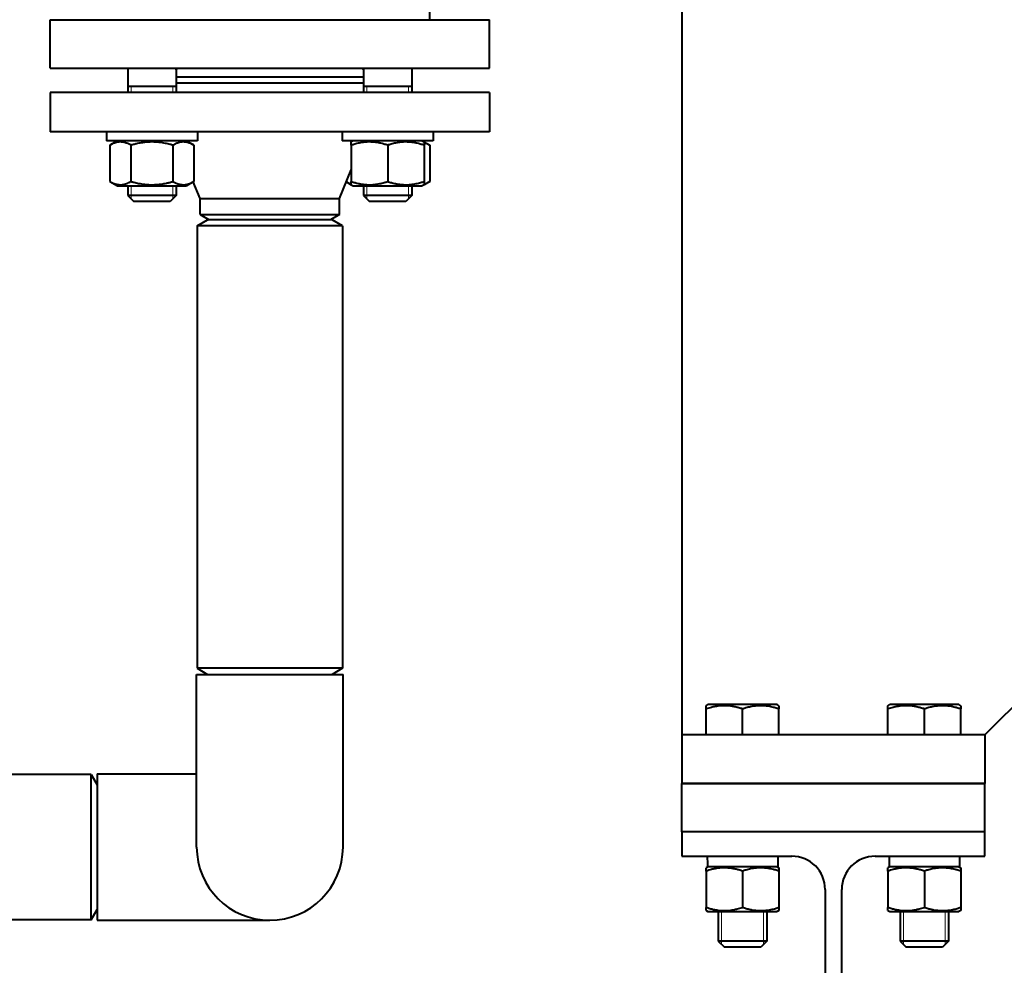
# Model space of a CAD drawing. Header units: millimetres. Extents: x -4428 to 3866, y -3426 to 3855.
# Tile 115 of 191: x 1463 to 1788, y -3101 to -2789. Entities that reach past the tile are written whole.
import ezdxf

# ---------------------------------------------------------------- set-up
doc = ezdxf.new("R2010")
doc.units = ezdxf.units.MM
doc.linetypes.add('K5LT_BASIC', pattern=[0])
doc.linetypes.add('K5LT_THIN', pattern=[0])
doc.layers.add('Системный слой', color=7, linetype='Continuous')
doc.styles.add('KDIMTEXTSTYLE', font='GOST_AU.SHX', dxfattribs={"width": 0.96, "oblique": 15, "height": 5})
doc.dimstyles.new('KDIMSTYLE (1.00)', dxfattribs={"dimtxt": 5, "dimasz": 1, "dimexe": 2, "dimexo": 0, "dimgap": 1, "dimtad": 1, "dimtxsty": 'KDIMTEXTSTYLE', "dimsah": 1, "dimcen": 0, "dimdle": 1, "dimadec": 0, "dimazin": 0, "dimtfac": 0.667, "dimtmove": 0, "dimatfit": 3, "dimfxl": 1, "dimtvp": 1, "dimtolj": 1, "dimtzin": 0, "dimarcsym": 0})

# ---------------------------------------------------------------- blocks, each defined once
blk = doc.blocks.new('KDIMARROW_01')
at = {"layer": 'Системный слой'}
blk.add_hatch(color=0, dxfattribs=at).paths.add_polyline_path([(0, 0), (-5, 0.66), (-4.5, 0), (-5, -0.66)])
at = {"layer": 'Системный слой', "color": 0, "linetype": 'K5LT_THIN', "lineweight": 20}
for p, q in [((-4.5, 0), (-5, 0.66)), ((-5, 0.66), (0, 0)), ((0, 0), (-5, -0.66)), ((-5, -0.66), (-4.5, 0)), ((0, 0), (-1, 0))]:
    blk.add_line(p, q, dxfattribs=at)
blk = doc.blocks.new('U16')
at = {"layer": 'Системный слой', "color": 150, "linetype": 'K5LT_BASIC', "lineweight": 40, "true_color": 0x0080ff}
for p, q in [((1681.93, -2763.95), (1681.93, -3024.95)), ((1598.68, -2788.95), (1598.68, -2780.37)), ((1473.43, -2788.95), (1618.43, -2788.95)), ((1473.43, -2804.95), (1473.43, -2788.95)), ((1618.43, -2804.95), (1618.43, -2788.95)), ((1473.43, -2804.95), (1618.43, -2804.95)), ((1499.04, -2805.06), (1498.93, -2804.95)), ((1499.04, -2804.95), (1499.04, -2812.95)), ((1515.04, -2804.95), (1515.04, -2812.95)), ((1576.82, -2804.95), (1576.82, -2812.95)), ((1592.82, -2804.95), (1592.82, -2812.95)), ((1592.82, -2805.06), (1592.93, -2804.95)), ((1576.82, -2807.95), (1515.04, -2807.95)), ((1576.82, -2809.95), (1515.04, -2809.95)), ((1473.43, -2812.95), (1473.43, -2825.95)), ((1618.43, -2812.95), (1473.43, -2812.95)), ((1498.93, -2812.95), (1499.04, -2812.85)), ((1515.04, -2810.95), (1499.04, -2810.95)), ((1592.82, -2810.95), (1576.82, -2810.95)), ((1592.93, -2812.95), (1592.82, -2812.85)), ((1618.43, -2812.95), (1618.43, -2825.95)), ((1618.43, -2825.95), (1473.43, -2825.95)), ((1492.04, -2825.95), (1492.04, -2828.95)), ((1522.04, -2825.95), (1522.04, -2828.95)), ((1569.82, -2825.95), (1569.82, -2828.95)), ((1599.82, -2825.95), (1599.82, -2828.95)), ((1507.04, -2828.95), (1492.04, -2828.95)), ((1495.64, -2828.95), (1493.18, -2830.37)), ((1522.04, -2828.95), (1507.04, -2828.95)), ((1518.44, -2828.95), (1520.9, -2830.37)), ((1599.82, -2828.95), (1569.82, -2828.95)), ((1573.42, -2828.95), (1572.82, -2829.3)), ((1572.82, -2830.37), (1572.82, -2829.3)), ((1596.22, -2828.95), (1596.82, -2829.3)), ((1596.22, -2828.95), (1598.68, -2830.37)), ((1596.82, -2829.3), (1596.82, -2830.37)), ((1493.18, -2830.37), (1493.18, -2842.34)), ((1500.11, -2830.37), (1500.11, -2842.34)), ((1513.97, -2830.37), (1513.97, -2842.34)), ((1520.9, -2830.37), (1520.9, -2842.34)), ((1572.82, -2830.37), (1572.82, -2842.34)), ((1584.82, -2830.37), (1584.82, -2842.34)), ((1596.82, -2830.37), (1596.82, -2842.34)), ((1598.68, -2830.37), (1598.68, -2842.34)), ((1568.93, -2847.95), (1572.82, -2838.44)), ((1493.18, -2842.34), (1495.64, -2843.75)), ((1520.9, -2842.34), (1518.44, -2843.75)), ((1522.93, -2847.95), (1520.68, -2842.46)), ((1571.18, -2842.46), (1572.82, -2843.41)), ((1572.82, -2843.41), (1572.82, -2842.34)), ((1596.82, -2842.34), (1596.82, -2843.41)), ((1598.68, -2842.34), (1596.82, -2843.41)), ((1495.64, -2843.75), (1518.44, -2843.75)), ((1499.04, -2843.75), (1499.04, -2846.95)), ((1515.04, -2843.75), (1515.04, -2846.95)), ((1572.82, -2843.41), (1573.42, -2843.75)), ((1573.42, -2843.75), (1584.82, -2843.75)), ((1576.82, -2843.75), (1576.82, -2846.95)), ((1584.82, -2843.75), (1596.22, -2843.75)), ((1592.82, -2843.75), (1592.82, -2846.95)), ((1596.82, -2843.41), (1596.22, -2843.75)), ((1515.04, -2846.95), (1499.04, -2846.95)), ((1499.04, -2846.95), (1501.04, -2848.95)), ((1513.04, -2848.95), (1501.04, -2848.95)), ((1515.04, -2846.95), (1513.04, -2848.95)), ((1522.93, -2847.95), (1568.93, -2847.95)), ((1522.93, -2853.22), (1522.93, -2847.95)), ((1568.93, -2853.22), (1568.93, -2847.95)), ((1592.82, -2846.95), (1576.82, -2846.95)), ((1576.82, -2846.95), (1578.82, -2848.95)), ((1590.82, -2848.95), (1578.82, -2848.95)), ((1592.82, -2846.95), (1590.82, -2848.95)), ((1592.82, -2846.95), (1590.82, -2848.95)), ((1521.93, -2856.95), (1525.39, -2854.95)), ((1522.93, -2853.22), (1525.93, -2854.95)), ((1522.93, -2853.22), (1568.93, -2853.22)), ((1543.19, -2854.95), (1525.39, -2854.95)), ((1566.47, -2854.95), (1543.19, -2854.95)), ((1568.93, -2853.22), (1565.93, -2854.95)), ((1569.93, -2856.95), (1566.47, -2854.95)), ((1521.93, -2856.95), (1521.93, -3002.95)), ((1542.73, -2856.95), (1521.93, -2856.95)), ((1569.93, -2856.95), (1542.73, -2856.95)), ((1569.93, -2856.95), (1569.93, -3002.95)), ((1811.93, -2994.95), (1781.93, -3024.95)), ((1521.78, -3061.95), (1521.78, -3004.95)), ((1521.78, -3004.95), (1570.08, -3004.95)), ((1521.93, -3002.95), (1525.39, -3004.95)), ((1542.73, -3002.95), (1521.93, -3002.95)), ((1569.93, -3002.95), (1542.73, -3002.95)), ((1569.93, -3002.95), (1566.47, -3004.95)), ((1570.08, -3061.95), (1570.08, -3004.95)), ((1689.93, -3015.3), (1690.53, -3014.95)), ((1689.93, -3016.37), (1689.93, -3015.3)), ((1711.8, -3014.95), (1690.53, -3014.95)), ((1713.33, -3014.95), (1711.8, -3014.95)), ((1713.93, -3015.3), (1713.33, -3014.95)), ((1713.93, -3015.3), (1713.93, -3016.37)), ((1749.93, -3015.3), (1750.53, -3014.95)), ((1749.93, -3016.37), (1749.93, -3015.3)), ((1771.8, -3014.95), (1750.53, -3014.95)), ((1773.33, -3014.95), (1771.8, -3014.95)), ((1773.93, -3015.3), (1773.33, -3014.95)), ((1773.93, -3015.3), (1773.93, -3016.37)), ((1689.93, -3024.95), (1689.93, -3016.37)), ((1701.93, -3024.95), (1701.93, -3016.37)), ((1713.93, -3024.95), (1713.93, -3016.37)), ((1749.93, -3024.95), (1749.93, -3016.37)), ((1761.93, -3024.95), (1761.93, -3016.37)), ((1773.93, -3024.95), (1773.93, -3016.37)), ((1681.93, -3024.95), (1681.93, -3040.95)), ((1781.93, -3024.95), (1681.93, -3024.95)), ((1781.93, -3024.95), (1781.93, -3040.95)), ((1486.93, -3037.95), (1360.43, -3037.95)), ((1486.93, -3037.95), (1488.93, -3041.42)), ((1486.93, -3085.95), (1486.93, -3037.95)), ((1488.93, -3037.8), (1488.93, -3061.95)), ((1488.93, -3037.8), (1521.78, -3037.8)), ((1781.93, -3040.95), (1681.93, -3040.95)), ((1681.93, -3040.95), (1781.93, -3040.95)), ((1681.93, -3056.95), (1681.93, -3040.95)), ((1781.93, -3056.95), (1781.93, -3040.95)), ((1681.93, -3056.95), (1681.93, -3064.95)), ((1781.93, -3056.95), (1681.93, -3056.95)), ((1781.93, -3064.95), (1781.93, -3056.95)), ((1488.93, -3061.95), (1488.93, -3086.1)), ((1681.93, -3064.95), (1718.18, -3064.95)), ((1713.58, -3064.95), (1713.58, -3068.45)), ((1745.68, -3064.95), (1781.93, -3064.95)), ((1773.58, -3064.95), (1773.58, -3068.45)), ((1690.53, -3068.45), (1689.93, -3068.8)), ((1689.93, -3069.87), (1689.93, -3068.8)), ((1689.93, -3069.87), (1689.93, -3081.84)), ((1690.32, -3068.45), (1690.39, -3068.45)), ((1713.58, -3068.45), (1690.39, -3068.45)), ((1701.93, -3069.87), (1701.93, -3081.84)), ((1713.33, -3068.45), (1713.93, -3068.8)), ((1713.93, -3068.8), (1713.93, -3069.87)), ((1713.93, -3069.87), (1713.93, -3081.84)), ((1750.53, -3068.45), (1749.93, -3068.8)), ((1749.93, -3069.87), (1749.93, -3068.8)), ((1749.93, -3069.87), (1749.93, -3081.84)), ((1750.32, -3068.45), (1750.39, -3068.45)), ((1773.58, -3068.45), (1750.39, -3068.45)), ((1761.93, -3069.87), (1761.93, -3081.84)), ((1773.33, -3068.45), (1773.93, -3068.8)), ((1773.93, -3068.8), (1773.93, -3069.87)), ((1773.93, -3069.87), (1773.93, -3081.84)), ((1729.18, -3075.95), (1729.18, -3237.95)), ((1734.68, -3237.95), (1734.68, -3075.95)), ((1486.93, -3085.95), (1488.93, -3082.49)), ((1689.93, -3082.91), (1689.93, -3081.84)), ((1689.93, -3082.91), (1690.53, -3083.25)), ((1690.53, -3083.25), (1713.33, -3083.25)), ((1693.93, -3083.25), (1693.93, -3092.95)), ((1709.93, -3083.25), (1709.93, -3092.95)), ((1713.93, -3082.91), (1713.33, -3083.25)), ((1713.93, -3081.84), (1713.93, -3082.91)), ((1749.93, -3082.91), (1749.93, -3081.84)), ((1749.93, -3082.91), (1750.53, -3083.25)), ((1750.53, -3083.25), (1773.33, -3083.25)), ((1753.93, -3083.25), (1753.93, -3092.95)), ((1769.93, -3083.25), (1769.93, -3092.95)), ((1773.93, -3082.91), (1773.33, -3083.25)), ((1773.93, -3081.84), (1773.93, -3082.91)), ((1486.93, -3085.95), (1360.43, -3085.95)), ((1488.93, -3086.1), (1545.93, -3086.1)), ((1709.93, -3092.95), (1693.93, -3092.95)), ((1693.93, -3092.95), (1695.93, -3094.95)), ((1709.93, -3092.95), (1707.93, -3094.95)), ((1769.93, -3092.95), (1753.93, -3092.95)), ((1753.93, -3092.95), (1755.93, -3094.95)), ((1769.93, -3092.95), (1767.93, -3094.95)), ((1707.93, -3094.95), (1695.93, -3094.95)), ((1767.93, -3094.95), (1755.93, -3094.95))]:
    blk.add_line(p, q, dxfattribs=at)
at = {"layer": 'Системный слой', "color": 7, "linetype": 'K5LT_THIN', "lineweight": 20}
for p, q in [((1500.12, -2810.95), (1500.12, -2812.95)), ((1513.96, -2810.95), (1513.96, -2812.95)), ((1577.9, -2810.95), (1577.9, -2812.95)), ((1591.74, -2810.95), (1591.74, -2812.95)), ((1500.12, -2843.75), (1500.12, -2846.95)), ((1513.96, -2843.75), (1513.96, -2846.95)), ((1577.9, -2843.75), (1577.9, -2846.95)), ((1591.74, -2843.75), (1591.74, -2846.95)), ((1500.12, -2846.95), (1500.12, -2848.04)), ((1513.96, -2846.95), (1513.96, -2848.04)), ((1577.9, -2846.95), (1577.9, -2848.04)), ((1591.74, -2846.95), (1591.74, -2848.04)), ((1695.01, -3083.25), (1695.01, -3092.95)), ((1708.85, -3083.25), (1708.85, -3092.95)), ((1755.01, -3083.25), (1755.01, -3092.95)), ((1768.85, -3083.25), (1768.85, -3092.95)), ((1695.01, -3092.95), (1695.01, -3094.04)), ((1708.85, -3092.95), (1708.85, -3094.04)), ((1755.01, -3092.95), (1755.01, -3094.04)), ((1768.85, -3092.95), (1768.85, -3094.04))]:
    blk.add_line(p, q, dxfattribs=at)
at = {"layer": 'Системный слой', "color": 150, "linetype": 'K5LT_BASIC', "lineweight": 40, "true_color": 0x0080ff}
for centre, radius, start, end in [((2481.93, -1894.95), 1090, 213.20696, 266.54167), ((2481.93, -1894.95), 1090.5, 213.24707, 266.55323), ((1545.93, -3061.95), 24.15, 180, 0), ((1718.18, -3075.95), 11, 0, 90), ((1745.68, -3075.95), 11, 90, 180)]:
    blk.add_arc(centre, radius, start, end, dxfattribs=at)
for centre, start_param, end_param in [((1701.93, -3063.12), 4.774239, 4.884335), ((1761.93, -3063.12), 4.774239, 4.884335), ((1701.93, -3070.29), 4.634911, 4.659727), ((1761.93, -3070.29), 4.634911, 4.659727)]:
    blk.add_ellipse(centre, major_axis=(-0.4, -32.01), ratio=0.363755, start_param=start_param, end_param=end_param, dxfattribs=at)
for points, knots in [([(1515.04, -2805.45), (1515.05, -2805.44), (1515.09, -2805.41), (1515.14, -2805.36), (1515.19, -2805.31), (1515.24, -2805.27), (1515.28, -2805.22), (1515.32, -2805.18), (1515.35, -2805.15), (1515.38, -2805.11), (1515.41, -2805.07), (1515.45, -2805.02), (1515.48, -2804.98), (1515.5, -2804.95)], [0.8475362, 0.8475362, 0.8475362, 0.8475362, 0.8560325, 0.8786763, 0.8936158, 0.9084952, 0.9233187, 0.9343898, 0.9454377, 0.9564387, 0.9674055, 0.9783121, 1, 1, 1, 1]), ([(1576.36, -2804.95), (1576.38, -2804.98), (1576.41, -2805.03), (1576.47, -2805.1), (1576.53, -2805.17), (1576.59, -2805.24), (1576.66, -2805.3), (1576.72, -2805.36), (1576.78, -2805.41), (1576.81, -2805.44), (1576.82, -2805.45)], [0, 0, 0, 0, 0.0207926, 0.0416135, 0.062402, 0.0830762, 0.1036474, 0.1239565, 0.144117, 0.1524454, 0.1524454, 0.1524454, 0.1524454]), ([(1500.11, -2830.37), (1499.84, -2830.22), (1499.4, -2829.98), (1498.81, -2829.73), (1498.41, -2829.59), (1498.02, -2829.48), (1497.64, -2829.39), (1497.19, -2829.32), (1496.77, -2829.3), (1496.36, -2829.3), (1495.98, -2829.34), (1495.6, -2829.4), (1495.18, -2829.5), (1494.59, -2829.68), (1493.9, -2829.98), (1493.4, -2830.25), (1493.18, -2830.37)], [0, 0, 0, 0, 2.031977, 3.339718, 4.35691, 4.982864, 6.146734, 7.197334, 8.231074, 9.204643, 10.126104, 11.032386, 11.927409, 13.242826, 15.356581, 17, 17, 17, 17]), ([(1513.97, -2830.37), (1513.64, -2830.28), (1512.82, -2830.05), (1511.32, -2829.71), (1509.81, -2829.47), (1508.65, -2829.36), (1508, -2829.32), (1507.58, -2829.31), (1507.23, -2829.3), (1506.85, -2829.3), (1506.37, -2829.31), (1505.8, -2829.34), (1504.98, -2829.39), (1503.8, -2829.53), (1502.44, -2829.78), (1501.18, -2830.08), (1500.47, -2830.27), (1500.11, -2830.37)], [0, 0, 0, 0, 3.152296, 8.024027, 14.430358, 17.4743, 18.996271, 20.518242, 21.409855, 22.301468, 24.084694, 25.867919, 27.651145, 31.792504, 37.072525, 40.536262, 44, 44, 44, 44]), ([(1520.9, -2830.37), (1520.63, -2830.22), (1520.18, -2829.98), (1519.59, -2829.73), (1519.19, -2829.59), (1518.81, -2829.48), (1518.42, -2829.39), (1517.97, -2829.32), (1517.55, -2829.3), (1517.15, -2829.3), (1516.76, -2829.34), (1516.39, -2829.4), (1515.96, -2829.5), (1515.37, -2829.68), (1514.69, -2829.98), (1514.18, -2830.25), (1513.97, -2830.37)], [0, 0, 0, 0, 2.031977, 3.339718, 4.35691, 4.982864, 6.146734, 7.197334, 8.231074, 9.204643, 10.126104, 11.032386, 11.927409, 13.242826, 15.356581, 17, 17, 17, 17]), ([(1584.82, -2830.37), (1584.41, -2830.24), (1583.81, -2830.05), (1582.93, -2829.82), (1582.33, -2829.68), (1581.62, -2829.54), (1581.05, -2829.45), (1580.38, -2829.37), (1579.76, -2829.32), (1579.03, -2829.3), (1578.33, -2829.3), (1577.66, -2829.34), (1577.01, -2829.4), (1576.27, -2829.5), (1575.25, -2829.68), (1574.06, -2829.98), (1573.2, -2830.25), (1572.82, -2830.37)], [0, 0, 0, 0, 1.889793, 2.772286, 3.97396, 4.613199, 5.962253, 6.508307, 7.620707, 8.715255, 9.746093, 10.721757, 11.68135, 12.629021, 14.021816, 16.259909, 18, 18, 18, 18]), ([(1596.82, -2830.37), (1596.41, -2830.24), (1595.81, -2830.05), (1594.93, -2829.82), (1594.33, -2829.68), (1593.62, -2829.54), (1593.05, -2829.45), (1592.38, -2829.37), (1591.76, -2829.32), (1591.03, -2829.3), (1590.33, -2829.3), (1589.66, -2829.34), (1589.01, -2829.4), (1588.27, -2829.5), (1587.25, -2829.68), (1586.06, -2829.98), (1585.2, -2830.25), (1584.82, -2830.37)], [0, 0, 0, 0, 1.889793, 2.772286, 3.97396, 4.613199, 5.962253, 6.508307, 7.620707, 8.715255, 9.746093, 10.721757, 11.68135, 12.629021, 14.021816, 16.259909, 18, 18, 18, 18]), ([(1598.68, -2830.37), (1598.48, -2830.26), (1598.15, -2830.08), (1597.53, -2829.79), (1597.11, -2829.63), (1596.82, -2829.55)], [0, 0, 0, 0, 1.918281, 3.26766, 6, 6, 6, 6]), ([(1493.18, -2842.34), (1493.45, -2842.49), (1493.9, -2842.73), (1494.49, -2842.98), (1494.89, -2843.12), (1495.27, -2843.23), (1495.66, -2843.32), (1496.11, -2843.39), (1496.53, -2843.41), (1496.93, -2843.41), (1497.32, -2843.37), (1497.69, -2843.31), (1498.12, -2843.21), (1498.71, -2843.02), (1499.39, -2842.73), (1499.89, -2842.46), (1500.11, -2842.34)], [0, 0, 0, 0, 2.031977, 3.339718, 4.35691, 4.982864, 6.146734, 7.197334, 8.231074, 9.204643, 10.126104, 11.032386, 11.927409, 13.242826, 15.356581, 17, 17, 17, 17]), ([(1500.11, -2842.34), (1500.43, -2842.43), (1501.26, -2842.66), (1502.76, -2843), (1504.27, -2843.24), (1505.43, -2843.35), (1506.08, -2843.39), (1506.5, -2843.4), (1506.85, -2843.41), (1507.23, -2843.41), (1507.7, -2843.4), (1508.28, -2843.37), (1509.09, -2843.31), (1510.28, -2843.18), (1511.63, -2842.93), (1512.9, -2842.63), (1513.61, -2842.44), (1513.97, -2842.34)], [0, 0, 0, 0, 3.152296, 8.024027, 14.430358, 17.4743, 18.996271, 20.518242, 21.409855, 22.301468, 24.084694, 25.867919, 27.651145, 31.792504, 37.072525, 40.536262, 44, 44, 44, 44]), ([(1513.97, -2842.34), (1514.24, -2842.49), (1514.68, -2842.73), (1515.27, -2842.98), (1515.67, -2843.12), (1516.05, -2843.23), (1516.44, -2843.32), (1516.89, -2843.39), (1517.31, -2843.41), (1517.72, -2843.41), (1518.1, -2843.37), (1518.48, -2843.31), (1518.9, -2843.21), (1519.49, -2843.02), (1520.18, -2842.73), (1520.68, -2842.46), (1520.9, -2842.34)], [0, 0, 0, 0, 2.031977, 3.339718, 4.35691, 4.982864, 6.146734, 7.197334, 8.231074, 9.204643, 10.126104, 11.032386, 11.927409, 13.242826, 15.356581, 17, 17, 17, 17]), ([(1571.18, -2842.46), (1571.39, -2842.58), (1571.72, -2842.74), (1572.27, -2842.98), (1572.6, -2843.1), (1572.82, -2843.16)], [0, 0, 0, 0, 2.393352, 3.650398, 6, 6, 6, 6]), ([(1572.82, -2842.34), (1573.23, -2842.47), (1573.83, -2842.66), (1574.71, -2842.89), (1575.31, -2843.03), (1576.02, -2843.17), (1576.59, -2843.25), (1577.26, -2843.33), (1577.88, -2843.39), (1578.61, -2843.41), (1579.31, -2843.41), (1579.98, -2843.37), (1580.63, -2843.31), (1581.37, -2843.21), (1582.39, -2843.02), (1583.58, -2842.73), (1584.44, -2842.46), (1584.82, -2842.34)], [0, 0, 0, 0, 1.889793, 2.772286, 3.97396, 4.613199, 5.962253, 6.508307, 7.620707, 8.715255, 9.746093, 10.721757, 11.68135, 12.629021, 14.021816, 16.259909, 18, 18, 18, 18]), ([(1584.82, -2842.34), (1585.23, -2842.47), (1585.83, -2842.66), (1586.71, -2842.89), (1587.31, -2843.03), (1588.02, -2843.17), (1588.59, -2843.25), (1589.26, -2843.33), (1589.88, -2843.39), (1590.61, -2843.41), (1591.31, -2843.41), (1591.98, -2843.37), (1592.63, -2843.31), (1593.37, -2843.21), (1594.39, -2843.02), (1595.58, -2842.73), (1596.44, -2842.46), (1596.82, -2842.34)], [0, 0, 0, 0, 1.889793, 2.772286, 3.97396, 4.613199, 5.962253, 6.508307, 7.620707, 8.715255, 9.746093, 10.721757, 11.68135, 12.629021, 14.021816, 16.259909, 18, 18, 18, 18]), ([(1596.82, -2843.16), (1597.02, -2843.1), (1597.36, -2842.99), (1597.98, -2842.72), (1598.39, -2842.5), (1598.68, -2842.34)], [0, 0, 0, 0, 1.912507, 3.220306, 6, 6, 6, 6]), ([(1701.93, -3016.37), (1701.52, -3016.24), (1700.92, -3016.05), (1699.9, -3015.78), (1699.15, -3015.62), (1698.32, -3015.48), (1697.64, -3015.39), (1696.87, -3015.32), (1696.11, -3015.3), (1695.41, -3015.3), (1694.64, -3015.35), (1693.8, -3015.44), (1692.76, -3015.6), (1691.47, -3015.89), (1690.5, -3016.18), (1689.93, -3016.37)], [0, 0, 0, 0, 1.679816, 2.464254, 4.100621, 4.689754, 5.785161, 6.773962, 7.746893, 8.757247, 9.530451, 10.808294, 12.055167, 13.667644, 16, 16, 16, 16]), ([(1713.93, -3016.37), (1713.52, -3016.24), (1712.92, -3016.05), (1712.04, -3015.82), (1711.44, -3015.68), (1710.73, -3015.54), (1710.16, -3015.45), (1709.49, -3015.37), (1708.87, -3015.32), (1708.14, -3015.3), (1707.44, -3015.3), (1706.77, -3015.34), (1706.12, -3015.4), (1705.38, -3015.5), (1704.36, -3015.68), (1703.17, -3015.98), (1702.31, -3016.25), (1701.93, -3016.37)], [0, 0, 0, 0, 1.889793, 2.772286, 3.97396, 4.613199, 5.962253, 6.508307, 7.620707, 8.715255, 9.746093, 10.721757, 11.68135, 12.629021, 14.021816, 16.259909, 18, 18, 18, 18]), ([(1761.93, -3016.37), (1761.52, -3016.24), (1760.92, -3016.05), (1759.9, -3015.78), (1759.15, -3015.62), (1758.32, -3015.48), (1757.64, -3015.39), (1756.87, -3015.32), (1756.11, -3015.3), (1755.41, -3015.3), (1754.64, -3015.35), (1753.8, -3015.44), (1752.76, -3015.6), (1751.47, -3015.89), (1750.5, -3016.18), (1749.93, -3016.37)], [0, 0, 0, 0, 1.679816, 2.464254, 4.100621, 4.689754, 5.785161, 6.773962, 7.746893, 8.757247, 9.530451, 10.808294, 12.055167, 13.667644, 16, 16, 16, 16]), ([(1773.93, -3016.37), (1773.52, -3016.24), (1772.92, -3016.05), (1772.04, -3015.82), (1771.44, -3015.68), (1770.73, -3015.54), (1770.16, -3015.45), (1769.49, -3015.37), (1768.87, -3015.32), (1768.14, -3015.3), (1767.44, -3015.3), (1766.77, -3015.34), (1766.12, -3015.4), (1765.38, -3015.5), (1764.36, -3015.68), (1763.17, -3015.98), (1762.31, -3016.25), (1761.93, -3016.37)], [0, 0, 0, 0, 1.889793, 2.772286, 3.97396, 4.613199, 5.962253, 6.508307, 7.620707, 8.715255, 9.746093, 10.721757, 11.68135, 12.629021, 14.021816, 16.259909, 18, 18, 18, 18]), ([(1701.93, -3069.87), (1701.52, -3069.74), (1700.92, -3069.55), (1699.9, -3069.28), (1699.15, -3069.12), (1698.32, -3068.98), (1697.64, -3068.89), (1696.87, -3068.82), (1696.11, -3068.8), (1695.41, -3068.8), (1694.64, -3068.85), (1693.8, -3068.94), (1692.76, -3069.1), (1691.47, -3069.39), (1690.5, -3069.68), (1689.93, -3069.87)], [0, 0, 0, 0, 1.679816, 2.464254, 4.100621, 4.689754, 5.785161, 6.773962, 7.746893, 8.757247, 9.530451, 10.808294, 12.055167, 13.667644, 16, 16, 16, 16]), ([(1713.93, -3069.87), (1713.52, -3069.74), (1712.92, -3069.55), (1712.04, -3069.32), (1711.44, -3069.18), (1710.73, -3069.04), (1710.16, -3068.95), (1709.49, -3068.87), (1708.87, -3068.82), (1708.14, -3068.8), (1707.44, -3068.8), (1706.77, -3068.84), (1706.12, -3068.9), (1705.38, -3069), (1704.36, -3069.18), (1703.17, -3069.48), (1702.31, -3069.75), (1701.93, -3069.87)], [0, 0, 0, 0, 1.889793, 2.772286, 3.97396, 4.613199, 5.962253, 6.508307, 7.620707, 8.715255, 9.746093, 10.721757, 11.68135, 12.629021, 14.021816, 16.259909, 18, 18, 18, 18]), ([(1761.93, -3069.87), (1761.52, -3069.74), (1760.92, -3069.55), (1759.9, -3069.28), (1759.15, -3069.12), (1758.32, -3068.98), (1757.64, -3068.89), (1756.87, -3068.82), (1756.11, -3068.8), (1755.41, -3068.8), (1754.64, -3068.85), (1753.8, -3068.94), (1752.76, -3069.1), (1751.47, -3069.39), (1750.5, -3069.68), (1749.93, -3069.87)], [0, 0, 0, 0, 1.679816, 2.464254, 4.100621, 4.689754, 5.785161, 6.773962, 7.746893, 8.757247, 9.530451, 10.808294, 12.055167, 13.667644, 16, 16, 16, 16]), ([(1773.93, -3069.87), (1773.52, -3069.74), (1772.92, -3069.55), (1772.04, -3069.32), (1771.44, -3069.18), (1770.73, -3069.04), (1770.16, -3068.95), (1769.49, -3068.87), (1768.87, -3068.82), (1768.14, -3068.8), (1767.44, -3068.8), (1766.77, -3068.84), (1766.12, -3068.9), (1765.38, -3069), (1764.36, -3069.18), (1763.17, -3069.48), (1762.31, -3069.75), (1761.93, -3069.87)], [0, 0, 0, 0, 1.889793, 2.772286, 3.97396, 4.613199, 5.962253, 6.508307, 7.620707, 8.715255, 9.746093, 10.721757, 11.68135, 12.629021, 14.021816, 16.259909, 18, 18, 18, 18]), ([(1689.93, -3081.84), (1690.34, -3081.97), (1690.94, -3082.16), (1691.96, -3082.43), (1692.71, -3082.59), (1693.54, -3082.73), (1694.22, -3082.82), (1694.99, -3082.89), (1695.75, -3082.91), (1696.45, -3082.9), (1697.22, -3082.86), (1698.06, -3082.77), (1699.1, -3082.6), (1700.39, -3082.32), (1701.36, -3082.03), (1701.93, -3081.84)], [0, 0, 0, 0, 1.679816, 2.464254, 4.100621, 4.689754, 5.785161, 6.773962, 7.746893, 8.757247, 9.530451, 10.808294, 12.055167, 13.667644, 16, 16, 16, 16]), ([(1701.93, -3081.84), (1702.34, -3081.97), (1702.94, -3082.16), (1703.82, -3082.39), (1704.42, -3082.53), (1705.13, -3082.67), (1705.7, -3082.75), (1706.37, -3082.83), (1706.99, -3082.89), (1707.72, -3082.91), (1708.42, -3082.91), (1709.09, -3082.87), (1709.74, -3082.81), (1710.48, -3082.71), (1711.5, -3082.52), (1712.69, -3082.23), (1713.55, -3081.96), (1713.93, -3081.84)], [0, 0, 0, 0, 1.889793, 2.772286, 3.97396, 4.613199, 5.962253, 6.508307, 7.620707, 8.715255, 9.746093, 10.721757, 11.68135, 12.629021, 14.021816, 16.259909, 18, 18, 18, 18]), ([(1749.93, -3081.84), (1750.34, -3081.97), (1750.94, -3082.16), (1751.96, -3082.43), (1752.71, -3082.59), (1753.54, -3082.73), (1754.22, -3082.82), (1754.99, -3082.89), (1755.75, -3082.91), (1756.45, -3082.9), (1757.22, -3082.86), (1758.06, -3082.77), (1759.1, -3082.6), (1760.39, -3082.32), (1761.36, -3082.03), (1761.93, -3081.84)], [0, 0, 0, 0, 1.679816, 2.464254, 4.100621, 4.689754, 5.785161, 6.773962, 7.746893, 8.757247, 9.530451, 10.808294, 12.055167, 13.667644, 16, 16, 16, 16]), ([(1761.93, -3081.84), (1762.34, -3081.97), (1762.94, -3082.16), (1763.82, -3082.39), (1764.42, -3082.53), (1765.13, -3082.67), (1765.7, -3082.75), (1766.37, -3082.83), (1766.99, -3082.89), (1767.72, -3082.91), (1768.42, -3082.91), (1769.09, -3082.87), (1769.74, -3082.81), (1770.48, -3082.71), (1771.5, -3082.52), (1772.69, -3082.23), (1773.55, -3081.96), (1773.93, -3081.84)], [0, 0, 0, 0, 1.889793, 2.772286, 3.97396, 4.613199, 5.962253, 6.508307, 7.620707, 8.715255, 9.746093, 10.721757, 11.68135, 12.629021, 14.021816, 16.259909, 18, 18, 18, 18])]:
    blk.add_open_spline(points, degree=3, knots=knots, dxfattribs=at)

msp = doc.modelspace()

# ---------------------------------------------------------------- block references
at = {"layer": 'Системный слой'}
msp.add_blockref('U16', (0, 0), dxfattribs=at)

# ---------------------------------------------------------------- dimensions: what is measured, and where the dimension line sits
at = {"layer": 'Системный слой', "color": 7}
msp.add_linear_dim(base=(3576.931, -3423.906), p1=(1097.431, -956.955), p2=(3576.931, -1894.955), location=(2337.181, -3423.906), dimstyle='KDIMSTYLE (1.00)', override={"dimexo": 0, "dimpost": '\\H75.0;\\W0.965;\\Q15;<>', "dimblk1": 'KDIMARROW_01', "dimblk2": 'KDIMARROW_01', "dimse1": 0, "dimse2": 0, "dimclrt": 7, "dimtolj": 1}, dxfattribs=at).render()

doc.saveas('drawing.dxf')
